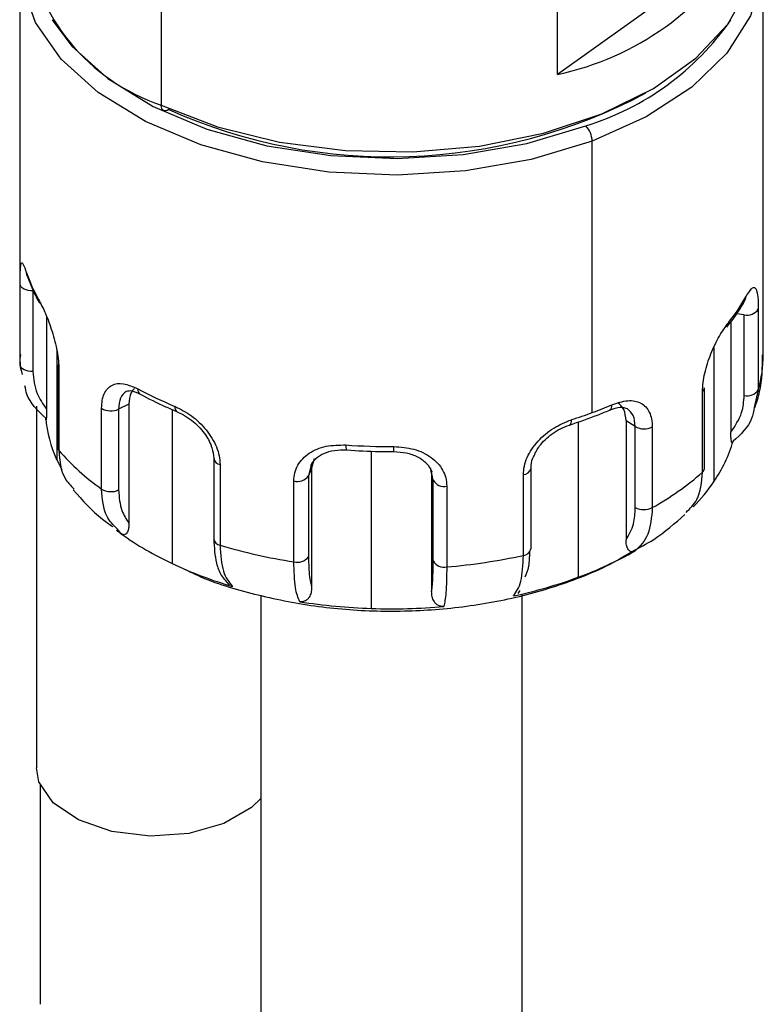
# Paper-space layout '图纸1(2)' of a CAD drawing. Header units: millimetres. Extents: x 7 to 438, y 7 to 308.
# Tile 4 of 25: x 73 to 92, y 195 to 220. Entities that reach past the tile are written whole.
import ezdxf

# ---------------------------------------------------------------- set-up
doc = ezdxf.new("R2010")
doc.units = ezdxf.units.MM
doc.linetypes.add('SLD-实线', pattern=[0])

psp = doc.layouts.new('图纸1(2)')

# ---------------------------------------------------------------- linework, layer by layer
at = {"color": 8, "linetype": 'SLD-实线', "lineweight": 25, "ltscale": 1.5}
for p, q in [((76.511, 232.788), (76.511, 218.074)), ((91.251, 212.781), (91.055, 212.804)), ((73.868, 211.894), (73.868, 209.121)), ((90.483, 211.948), (90.483, 208.561)), ((91.605, 210.881), (91.503, 210.439)), ((76.786, 210.384), (76.786, 206.493)), ((87.055, 210.072), (87.055, 206.147)), ((81.823, 209.334), (81.823, 205.356)), ((80.303, 208.985), (80.235, 208.705)), ((83.388, 208.599), (83.357, 208.725))]:
    psp.add_line(p, q, dxfattribs=at)
at = {"color": 7, "linetype": 'SLD-实线', "lineweight": 25, "ltscale": 1.5}
for p, q in [((86.531, 218.854), (86.531, 222.528)), ((91.268, 222.23), (86.531, 218.854)), ((72.933, 221.734), (72.933, 211.772)), ((91.733, 211.772), (91.733, 221.734)), ((87.406, 210.307), (87.406, 217.165)), ((72.944, 211.51), (72.944, 213.551)), ((73.268, 213.387), (73.268, 211.346)), ((91.251, 210.74), (91.251, 212.781)), ((91.605, 212.923), (91.605, 210.881)), ((73.612, 212.736), (73.612, 210.396)), ((90.912, 212.604), (90.912, 209.813)), ((73, 211.27), (72.944, 211.51)), ((73.893, 211.465), (73.893, 209.424)), ((73.924, 211.388), (73.924, 209.347)), ((90.196, 208.799), (90.196, 210.84)), ((90.245, 208.893), (90.245, 210.935)), ((75.695, 210.522), (75.434, 210.392)), ((75.695, 210.522), (75.695, 207.515)), ((73.355, 210.469), (73.355, 201.333)), ((75.004, 208.374), (75.004, 210.415)), ((75.434, 210.392), (75.434, 208.351)), ((88.262, 210.099), (88.262, 207.092)), ((88.496, 209.952), (88.262, 210.099)), ((88.496, 207.911), (88.496, 209.952)), ((88.927, 209.946), (88.927, 207.905)), ((77.838, 209.152), (77.838, 207.11)), ((80.374, 209.142), (80.314, 208.899)), ((78, 208.998), (78, 206.957)), ((80.314, 208.899), (80.235, 208.705)), ((80.314, 208.899), (80.314, 205.892)), ((83.357, 208.725), (83.327, 208.843)), ((83.348, 208.796), (83.348, 205.789)), ((83.388, 208.599), (83.348, 208.796)), ((85.86, 206.86), (85.86, 208.902)), ((79.864, 206.536), (79.864, 208.578)), ((80.235, 208.705), (80.235, 206.663)), ((83.388, 206.557), (83.388, 208.599)), ((85.667, 206.698), (85.667, 208.74)), ((83.73, 208.447), (83.73, 206.406)), ((75.382, 207.339), (75.545, 207.219)), ((75.499, 207.245), (75.403, 207.363)), ((85.537, 205.731), (85.583, 205.811)), ((79.033, 205.693), (79.033, 180.86)), ((85.633, 180.86), (85.633, 205.703)), ((73.455, 200.89), (73.455, 195.353))]:
    psp.add_line(p, q, dxfattribs=at)
at = {"color": 7, "linetype": 'SLD-实线', "lineweight": 25, "ltscale": 1.5, "flags": 128}
for points in [[(87.406, 217.165), (85.865, 216.705), (84.204, 216.416), (82.48, 216.308), (80.75, 216.385), (79.075, 216.644), (77.51, 217.076), (76.11, 217.667), (74.921, 218.397), (73.985, 219.24), (73.333, 220.168), (72.988, 221.149), (72.961, 222.15), (73.083, 222.7)], [(91.583, 222.7), (91.678, 222.319), (91.705, 221.318), (91.413, 220.331), (90.812, 219.391), (89.922, 218.532), (88.774, 217.781), (87.406, 217.165)], [(76.511, 218.074), (77.931, 217.527), (79.501, 217.14), (81.167, 216.927), (82.873, 216.893), (84.561, 217.041), (86.173, 217.366), (87.654, 217.856), (88.953, 218.495), (90.028, 219.26), (90.84, 220.127), (91.363, 221.065), (91.578, 222.043), (91.583, 222.224)], [(73.753, 220.229), (74.251, 219.564), (75.158, 218.748), (76.308, 218.042), (77.664, 217.47), (79.179, 217.051), (80.801, 216.801), (82.475, 216.726), (84.145, 216.831), (85.753, 217.111), (87.244, 217.556)], [(76.7, 217.964), (76.663, 217.942), (76.628, 217.931), (76.595, 217.93), (76.567, 217.94), (76.543, 217.961), (76.526, 217.991), (76.515, 218.029), (76.511, 218.074)], [(73.268, 213.387), (73.208, 213.388), (73.149, 213.395), (73.095, 213.409), (73.046, 213.429), (73.005, 213.455), (72.973, 213.484), (72.953, 213.517), (72.944, 213.551)], [(72.933, 211.772), (72.935, 211.654), (72.944, 211.51)], [(73.268, 211.346), (73.208, 211.346), (73.149, 211.354), (73.095, 211.368), (73.046, 211.388), (73.005, 211.413), (72.973, 211.443), (72.953, 211.476), (72.944, 211.51)], [(73.868, 209.121), (73.929, 208.993), (73.995, 208.867)], [(79.033, 200.553), (78.796, 200.327), (78.098, 199.924), (77.211, 199.673), (76.231, 199.603), (75.264, 199.72), (74.416, 200.012), (73.778, 200.447), (73.419, 200.978), (73.355, 201.333)]]:
    psp.add_lwpolyline(points, dxfattribs=at)
at = {"color": 8, "linetype": 'SLD-实线', "lineweight": 25, "ltscale": 1.5, "flags": 128}
for points in [[(73.115, 213.78), (73.11, 213.795), (73.105, 213.842)], [(86.831, 209.993), (86.843, 209.999), (86.861, 210.017), (86.875, 210.045), (86.883, 210.083), (86.886, 210.128)], [(87.055, 206.147), (86.955, 206.087), (86.925, 206.074)]]:
    psp.add_lwpolyline(points, dxfattribs=at)
at = {"color": 7, "linetype": 'SLD-实线', "lineweight": 25, "ltscale": 2.25}
for centre, radius, start, end in [((78.146, 222.916), 5.11, 187.7829, 251.3411), ((85.013, 225.995), 7.301, 282.0044, 328.9567), ((82.301, 230.501), 13.731, 245.9275, 298.0924), ((86.824, 217.153), 0.582, 1.1981, 43.8109), ((76.665, 215.049), 3.759, 198.7135, 210.0423), ((73.599, 213.165), 0.188, 179.3888, 209.6629), ((87.391, 215.395), 4.46, 320.8578, 330.9649), ((91.33, 213.098), 0.327, 255.9358, 327.5003), ((90.67, 212.575), 0.18, 321.8167, 1.2395), ((80.74, 219.888), 10.193, 241.7659, 247.5893), ((90.117, 210.941), 0.128, 307.9984, 357.3344), ((91.33, 211.057), 0.327, 255.9358, 327.5003), ((75.24, 210.804), 0.455, 238.7493, 295.1378), ((83.175, 221.75), 12.2, 287.7088, 290.2917), ((83.471, 220.948), 11.346, 290.2897, 293.0008), ((76.714, 210.43), 3.133, 184.832, 204.7012), ((88.717, 210.354), 0.459, 241.153, 297.2358), ((87.548, 210.58), 3.562, 325.4778, 343.7138), ((74.009, 209.427), 0.117, 181.2534, 223.2038), ((78.609, 213.463), 6.236, 221.3022, 234.6856), ((82.332, 225.663), 16.215, 265.9341, 270.2068), ((85.218, 214.519), 7.583, 299.2847, 311.0298), ((90.117, 208.899), 0.128, 307.9984, 357.3344), ((79.955, 208.916), 0.35, 254.9074, 322.9544), ((83.659, 208.749), 0.31, 208.9781, 283.3986), ((86.615, 211.201), 4.683, 315.6339, 325.6829), ((75.24, 208.763), 0.455, 238.7493, 295.1378), ((88.717, 208.313), 0.459, 241.153, 297.2358), ((80.244, 213.888), 8.164, 234.4612, 244.9398), ((82.037, 220.513), 14.145, 253.4171, 261.1634), ((83.746, 215.187), 9.627, 290.102, 299.4887), ((79.955, 206.874), 0.35, 254.9074, 322.9544), ((83.659, 206.707), 0.31, 208.9781, 283.3986), ((82.431, 221.568), 15.218, 274.8992, 282.2765), ((81.373, 216.268), 10.799, 244.863, 253.5567), ((82.853, 217.587), 12.187, 282.1488, 290.1682), ((82.31, 220.076), 14.728, 261.0378, 268.1052), ((82.333, 220.44), 15.092, 268.0644, 275.0175)]:
    psp.add_arc(centre, radius, start, end, dxfattribs=at)
at = {"color": 8, "linetype": 'SLD-实线', "lineweight": 25, "ltscale": 2.25}
for centre, radius, start, end in [((85.208, 224.207), 6.956, 287.0234, 325.1158), ((91.102, 213.228), 0.188, 331.2964, 0.5581), ((88.535, 211.776), 3.198, 343.7622, 359.9405), ((74.004, 211.465), 0.111, 146.4568, 223.9091), ((76.063, 210.891), 0.145, 173.0984, 235.6937), ((76.989, 210.443), 0.136, 170.6564, 237.3272), ((87.769, 210.483), 0.138, 303.2324, 9.0306), ((81.437, 209.456), 0.257, 172.446, 201.3548), ((77.805, 209.414), 4.586, 358.8484, 0.4327), ((78.024, 209.185), 0.189, 190.2156, 262.6968), ((85.655, 208.95), 0.211, 273.063, 346.6946), ((78.024, 207.144), 0.189, 190.2156, 262.6968), ((85.655, 206.908), 0.21, 273.0523, 346.764)]:
    psp.add_arc(centre, radius, start, end, dxfattribs=at)
at = {"color": 7, "linetype": 'SLD-实线', "lineweight": 25, "ltscale": 1.5}
for points, knots in [([(72.944, 213.551), (72.944, 213.619), (72.945, 213.754), (72.95, 213.961), (72.968, 214.109), (73.014, 214.092), (73.075, 213.926), (73.105, 213.842)], [0, 0, 0, 0, 0.125314, 0.250854, 0.500218, 0.74962, 1, 1, 1, 1]), ([(73.115, 213.78), (73.178, 213.613), (73.268, 213.374), (73.397, 213.142), (73.436, 213.072)], [0, 0, 0, 0, 0.695782, 1, 1, 1, 1]), ([(91.291, 213.23), (91.34, 213.31), (91.44, 213.471), (91.538, 213.484), (91.585, 213.334), (91.603, 213.126), (91.605, 212.99), (91.605, 212.923)], [0, 0, 0, 0, 0.25038, 0.499782, 0.749145, 0.874673, 1, 1, 1, 1]), ([(73.411, 213.167), (73.468, 213.057), (73.583, 212.838), (73.76, 212.361), (73.869, 211.935), (73.917, 211.609), (73.922, 211.462), (73.924, 211.388)], [0, 0, 0, 0, 0.249809, 0.499325, 0.74859, 0.874395, 1, 1, 1, 1]), ([(90.812, 212.464), (90.928, 212.617), (91.096, 212.837), (91.227, 213.067), (91.267, 213.138)], [0, 0, 0, 0, 0.695353, 1, 1, 1, 1]), ([(90.196, 210.84), (90.199, 210.913), (90.204, 211.06), (90.264, 211.383), (90.399, 211.8), (90.623, 212.264), (90.774, 212.474), (90.85, 212.579)], [0, 0, 0, 0, 0.125593, 0.25141, 0.500675, 0.750191, 1, 1, 1, 1]), ([(72.955, 211.774), (72.944, 211.699), (72.925, 211.565), (72.954, 211.432), (72.967, 211.373)], [0, 0, 0, 0, 0.556304, 1, 1, 1, 1]), ([(91.515, 210.435), (91.562, 210.566), (91.713, 210.995), (91.712, 211.452), (91.711, 211.77)], [0, 0, 0, 0, 0.305058, 1, 1, 1, 1]), ([(73.268, 211.346), (73.287, 211.155), (73.321, 210.815), (73.523, 210.524), (73.612, 210.396)], [0, 0, 0, 0, 0.558062, 1, 1, 1, 1]), ([(75.004, 210.415), (75.007, 210.484), (75.014, 210.621), (75.083, 210.841), (75.245, 211.023), (75.544, 211.071), (75.794, 210.963), (75.919, 210.908)], [0, 0, 0, 0, 0.125314, 0.250854, 0.500218, 0.74962, 1, 1, 1, 1]), ([(73.592, 210.166), (73.393, 210.355), (73.136, 210.597), (73.079, 210.912), (73.067, 210.983)], [0, 0, 0, 0, 0.776713, 1, 1, 1, 1]), ([(75.638, 210.849), (75.677, 210.858), (75.759, 210.878), (75.906, 210.807), (75.981, 210.771)], [0, 0, 0, 0, 0.4849414, 1, 1, 1, 1]), ([(75.839, 210.913), (75.804, 210.88), (75.714, 210.798), (75.702, 210.626), (75.695, 210.522)], [0, 0, 0, 0, 0.392193, 1, 1, 1, 1]), ([(75.981, 210.771), (76.19, 210.663), (76.491, 210.508), (76.816, 210.371), (76.915, 210.329)], [0, 0, 0, 0, 0.69572, 1, 1, 1, 1]), ([(87.905, 210.505), (88.042, 210.55), (88.318, 210.64), (88.654, 210.572), (88.838, 210.379), (88.916, 210.153), (88.924, 210.015), (88.927, 209.946)], [0, 0, 0, 0, 0.249809, 0.499325, 0.74859, 0.874395, 1, 1, 1, 1]), ([(88.262, 210.099), (88.252, 210.202), (88.233, 210.402), (88.111, 210.504), (88.052, 210.554)], [0, 0, 0, 0, 0.516148, 1, 1, 1, 1]), ([(90.912, 209.813), (91.02, 209.971), (91.213, 210.253), (91.239, 210.591), (91.251, 210.74)], [0, 0, 0, 0, 0.561025, 1, 1, 1, 1]), ([(73.612, 210.396), (73.612, 210.351), (73.611, 210.266), (73.608, 210.183), (73.604, 210.14), (73.6, 210.124), (73.596, 210.127), (73.594, 210.153), (73.592, 210.166)], [0, 0, 0, 0, 0.265852, 0.498746, 0.629487, 0.749269, 0.878538, 1, 1, 1, 1]), ([(76.855, 210.465), (76.997, 210.393), (77.282, 210.249), (77.667, 209.878), (77.889, 209.514), (77.986, 209.215), (77.995, 209.07), (78, 208.998)], [0, 0, 0, 0, 0.249809, 0.499325, 0.74859, 0.874395, 1, 1, 1, 1]), ([(76.915, 210.329), (76.986, 210.295), (77.125, 210.229), (77.324, 210.083), (77.494, 209.92), (77.667, 209.701), (77.809, 209.431), (77.829, 209.242), (77.838, 209.155)], [0, 0, 0, 0, 0.156261, 0.303938, 0.442449, 0.571951, 0.802439, 1, 1, 1, 1]), ([(86.832, 209.993), (87.073, 210.074), (87.419, 210.191), (87.745, 210.327), (87.844, 210.368)], [0, 0, 0, 0, 0.695472, 1, 1, 1, 1]), ([(87.844, 210.368), (87.94, 210.402), (88.128, 210.469), (88.24, 210.427), (88.295, 210.407)], [0, 0, 0, 0, 0.513051, 1, 1, 1, 1]), ([(91.503, 210.439), (91.487, 210.343), (91.43, 210.004), (91.161, 209.757), (90.967, 209.581)], [0, 0, 0, 0, 0.2834, 1, 1, 1, 1]), ([(85.667, 208.74), (85.671, 208.811), (85.681, 208.955), (85.783, 209.247), (86.017, 209.596), (86.427, 209.941), (86.733, 210.065), (86.886, 210.128)], [0, 0, 0, 0, 0.125314, 0.250854, 0.500218, 0.74962, 1, 1, 1, 1]), ([(85.938, 209.214), (85.978, 209.299), (86.046, 209.442), (86.217, 209.627), (86.394, 209.776), (86.605, 209.908), (86.755, 209.964), (86.832, 209.993)], [0, 0, 0, 0, 0.247091, 0.417053, 0.599203, 0.793114, 1, 1, 1, 1]), ([(90.967, 209.581), (90.963, 209.568), (90.954, 209.542), (90.942, 209.539), (90.932, 209.556), (90.922, 209.6), (90.914, 209.683), (90.913, 209.768), (90.912, 209.813)], [0, 0, 0, 0, 0.121349, 0.250535, 0.370201, 0.500917, 0.733917, 1, 1, 1, 1]), ([(73.924, 209.347), (73.945, 209.094), (73.976, 208.709), (74.225, 208.459), (74.31, 208.373)], [0, 0, 0, 0, 0.6572158, 1, 1, 1, 1]), ([(79.864, 208.578), (79.869, 208.647), (79.879, 208.787), (79.984, 209.041), (80.229, 209.299), (80.667, 209.485), (81.011, 209.488), (81.182, 209.489)], [0, 0, 0, 0, 0.125314, 0.250854, 0.500218, 0.74962, 1, 1, 1, 1]), ([(80.291, 208.971), (80.329, 209.033), (80.404, 209.155), (80.615, 209.284), (80.885, 209.365), (81.093, 209.363), (81.198, 209.362)], [0, 0, 0, 0, 0.250902, 0.500216, 0.749123, 1, 1, 1, 1]), ([(81.198, 209.362), (81.474, 209.346), (81.87, 209.323), (82.269, 209.322), (82.39, 209.322)], [0, 0, 0, 0, 0.6955925, 1, 1, 1, 1]), ([(82.39, 209.322), (82.498, 209.315), (82.717, 209.303), (83.007, 209.195), (83.24, 209.031), (83.315, 208.885), (83.353, 208.811)], [0, 0, 0, 0, 0.239087, 0.484985, 0.738341, 1, 1, 1, 1]), ([(82.391, 209.449), (82.564, 209.436), (82.91, 209.41), (83.356, 209.194), (83.607, 208.919), (83.715, 208.659), (83.725, 208.518), (83.73, 208.447)], [0, 0, 0, 0, 0.249809, 0.499325, 0.74859, 0.874395, 1, 1, 1, 1]), ([(85.86, 208.902), (85.862, 208.987), (85.865, 209.09), (85.927, 209.195), (85.938, 209.214)], [0, 0, 0, 0, 0.823451, 1, 1, 1, 1]), ([(89.78, 207.786), (89.881, 207.885), (90.139, 208.136), (90.175, 208.549), (90.196, 208.799)], [0, 0, 0, 0, 0.393973, 1, 1, 1, 1]), ([(74.289, 208.353), (74.517, 208.091), (74.813, 207.749), (75.201, 207.486), (75.29, 207.425)], [0, 0, 0, 0, 0.770026, 1, 1, 1, 1]), ([(75.434, 208.351), (75.448, 208.167), (75.474, 207.838), (75.628, 207.614), (75.695, 207.515)], [0, 0, 0, 0, 0.558062, 1, 1, 1, 1]), ([(88.262, 207.092), (88.337, 207.216), (88.47, 207.436), (88.488, 207.766), (88.496, 207.911)], [0, 0, 0, 0, 0.5610254, 1, 1, 1, 1]), ([(88.927, 207.905), (88.907, 207.662), (88.866, 207.18), (88.611, 206.931), (88.485, 206.807)], [0, 0, 0, 0, 0.504405, 1, 1, 1, 1]), ([(88.404, 206.791), (88.595, 206.89), (89.098, 207.151), (89.499, 207.509), (89.748, 207.731)], [0, 0, 0, 0, 0.379175, 1, 1, 1, 1]), ([(75.695, 207.515), (75.694, 207.47), (75.691, 207.384), (75.663, 207.296), (75.629, 207.245), (75.593, 207.221), (75.549, 207.216), (75.515, 207.235), (75.499, 207.245)], [0, 0, 0, 0, 0.265852, 0.498746, 0.629487, 0.749269, 0.878538, 1, 1, 1, 1]), ([(77.838, 207.114), (77.851, 206.901), (77.872, 206.555), (78.024, 206.169), (78.161, 206.028), (78.234, 205.954)], [0, 0, 0, 0, 0.428213, 0.6956916, 1, 1, 1, 1]), ([(88.485, 206.807), (88.466, 206.799), (88.428, 206.782), (88.378, 206.791), (88.337, 206.817), (88.299, 206.87), (88.268, 206.96), (88.264, 207.046), (88.262, 207.092)], [0, 0, 0, 0, 0.121349, 0.250535, 0.370201, 0.500917, 0.733917, 1, 1, 1, 1]), ([(78, 206.957), (78.015, 206.716), (78.044, 206.239), (78.226, 206.02), (78.317, 205.911)], [0, 0, 0, 0, 0.504405, 1, 1, 1, 1]), ([(86.924, 206.074), (87.181, 206.172), (87.707, 206.373), (88.168, 206.649), (88.404, 206.791)], [0, 0, 0, 0, 0.486816, 1, 1, 1, 1]), ([(80.016, 205.528), (79.973, 205.626), (79.885, 205.824), (79.871, 206.297), (79.864, 206.536)], [0, 0, 0, 0, 0.495595, 1, 1, 1, 1]), ([(80.235, 206.663), (80.239, 206.483), (80.247, 206.16), (80.294, 205.974), (80.314, 205.892)], [0, 0, 0, 0, 0.558062, 1, 1, 1, 1]), ([(83.348, 205.789), (83.361, 205.897), (83.383, 206.088), (83.387, 206.414), (83.388, 206.557)], [0, 0, 0, 0, 0.561025, 1, 1, 1, 1]), ([(85.418, 205.672), (85.489, 205.775), (85.632, 205.984), (85.655, 206.459), (85.667, 206.698)], [0, 0, 0, 0, 0.495595, 1, 1, 1, 1]), ([(85.825, 206.783), (85.819, 206.655), (85.806, 206.386), (85.739, 206.228), (85.704, 206.145)], [0, 0, 0, 0, 0.473581, 1, 1, 1, 1]), ([(77.118, 206.344), (77.198, 206.303), (77.704, 206.045), (78.77, 205.726), (80.282, 205.404), (81.861, 205.268), (83.451, 205.303), (85.013, 205.513), (86.164, 205.804), (86.78, 206.023), (86.924, 206.074)], [0, 0, 0, 0, 0.02878, 0.182986, 0.336973, 0.490345, 0.64357, 0.797385, 0.952483, 1, 1, 1, 1]), ([(83.73, 206.406), (83.727, 206.168), (83.72, 205.695), (83.675, 205.502), (83.653, 205.406)], [0, 0, 0, 0, 0.504405, 1, 1, 1, 1]), ([(80.314, 205.892), (80.312, 205.845), (80.307, 205.758), (80.266, 205.657), (80.215, 205.59), (80.16, 205.55), (80.094, 205.523), (80.041, 205.527), (80.016, 205.528)], [0, 0, 0, 0, 0.265852, 0.498746, 0.629487, 0.749269, 0.878538, 1, 1, 1, 1]), ([(83.653, 205.406), (83.627, 205.406), (83.573, 205.406), (83.505, 205.437), (83.449, 205.481), (83.397, 205.551), (83.355, 205.655), (83.35, 205.743), (83.348, 205.789)], [0, 0, 0, 0, 0.121349, 0.250535, 0.370201, 0.500917, 0.733917, 1, 1, 1, 1])]:
    psp.add_open_spline(points, degree=3, knots=knots, dxfattribs=at)
at = {"color": 8, "linetype": 'SLD-实线', "lineweight": 25, "ltscale": 1.5}
for points, knots in [([(75.621, 210.84), (75.567, 210.793), (75.458, 210.698), (75.442, 210.494), (75.434, 210.392)], [0, 0, 0, 0, 0.499774, 1, 1, 1, 1]), ([(88.496, 209.952), (88.487, 210.055), (88.469, 210.257), (88.348, 210.358), (88.289, 210.407)], [0, 0, 0, 0, 0.510201, 1, 1, 1, 1]), ([(75.403, 207.363), (75.301, 207.463), (75.059, 207.701), (75.024, 208.127), (75.004, 208.374)], [0, 0, 0, 0, 0.420093, 1, 1, 1, 1])]:
    psp.add_open_spline(points, degree=3, knots=knots, dxfattribs=at)

doc.saveas('drawing.dxf')
